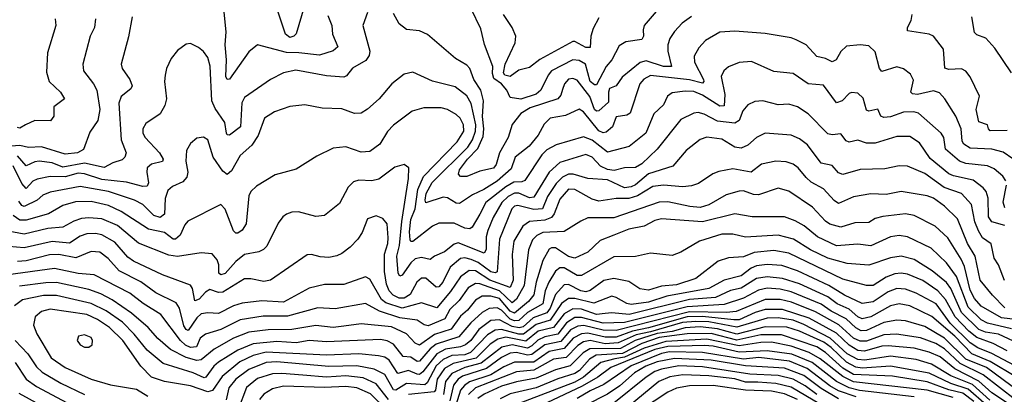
# Model space of a CAD drawing. Extents: x 1246169 to 1426871, y 660025 to 763458.
# Tile 106 of 256: x 1283395 to 1287952, y 704365 to 706102. Entities that reach past the tile are written whole.
import ezdxf

# ---------------------------------------------------------------- set-up
doc = ezdxf.new("R2010")
doc.units = 0

msp = doc.modelspace()

# ---------------------------------------------------------------- linework, layer by layer
at = {"layer": '0CON20XD'}
for points in [[(1284723.2, 706205), (1284674.4, 706035.6), (1284663.5, 706025), (1284645, 706019.6), (1284625, 706034.2), (1284581.8, 706165)], [(1284820.6, 706120.6), (1284840, 706075), (1284842.4, 706035), (1284867.5, 705975), (1284845, 705957.1), (1284782.5, 705937.5), (1284687.3, 705947.3), (1284629.5, 705949.5), (1284495, 705984.4), (1284455, 705952.1), (1284365, 705825.6), (1284355, 705824), (1284348.9, 705838.9), (1284352.2, 705915), (1284345.9, 705985), (1284350.7, 706045), (1284337.7, 706167.7)], [(1286341.2, 706138.8), (1286285.4, 706075), (1286280, 706055), (1286282.7, 706025), (1286275, 706010), (1286200.5, 705999.5), (1286170, 705980), (1286135.3, 705915), (1286109.1, 705885), (1286065, 705800.4), (1286055, 705798.9), (1286035, 705815.2), (1286013, 705895), (1285985, 705912), (1285955, 705915.9), (1285856.8, 705865), (1285840.5, 705845), (1285806.9, 705775), (1285785, 705756.7), (1285715, 705733.2), (1285665, 705740.8), (1285649, 705775), (1285625, 705804.7), (1285588.8, 705828.8), (1285582.5, 705852.5), (1285584.6, 705885), (1285546.4, 705986.4), (1285529.2, 706059.2), (1285485, 706152.5)], [(1283745.3, 706105), (1283740.8, 706065), (1283720, 706025), (1283686.2, 705895), (1283689.5, 705865), (1283736.4, 705805), (1283751.8, 705775), (1283766.2, 705685), (1283756.5, 705635), (1283719.3, 705580.7), (1283689.6, 705500.4), (1283662.5, 705485), (1283605, 705477.6), (1283495, 705512.1), (1283435, 705509), (1283395, 705519.1), (1283335.6, 705514.4)], [(1285004.2, 706135), (1284982.5, 706075), (1285014.7, 705955), (1285011.8, 705935), (1284996.9, 705913.1), (1284935, 705876.9), (1284908, 705842), (1284895, 705835.4), (1284815, 705841.6), (1284672.6, 705867.4), (1284615.3, 705854.7), (1284555, 705824.6), (1284435, 705741.4), (1284423.3, 705716.7), (1284417, 705605), (1284365, 705566.2), (1284355, 705568.1), (1284351.9, 705575), (1284344.4, 705625), (1284299.4, 705689.4), (1284283.8, 705725), (1284276.4, 705886.4), (1284265, 705925.8), (1284245, 705954.2), (1284222.8, 705972.8), (1284185, 705990.8), (1284165, 705988), (1284125, 705959.2), (1284095, 705921.2), (1284074.4, 705875), (1284068.1, 705845), (1284065.6, 705814.4), (1284074.5, 705735.5), (1284066.1, 705703.9), (1284045.3, 705664.7), (1283979.1, 705620.9), (1283964.5, 705595), (1283964.6, 705575), (1283975.4, 705555), (1284042.1, 705485), (1284059.3, 705455), (1284055, 705443.8), (1284005, 705431.6), (1283984.8, 705415.2), (1283982.4, 705395), (1283990.8, 705345), (1283985, 705330), (1283965, 705328.3), (1283888.6, 705348.6), (1283775, 705361.3), (1283695, 705387.8), (1283665, 705390.4), (1283605, 705373.3), (1283535.2, 705374.8), (1283475, 705362.4), (1283455, 705353.3), (1283425, 705319.7), (1283405, 705341.7), (1283365, 705424.4)], [(1283914.5, 706115), (1283898.5, 706021.5), (1283864.6, 705895), (1283869.1, 705875), (1283904.6, 705825), (1283914.6, 705795), (1283909.4, 705780.6), (1283864.2, 705745.8), (1283853, 705715), (1283864.3, 705545), (1283886.7, 705485), (1283881.8, 705465), (1283868.7, 705451.3), (1283825, 705438.5), (1283785, 705417), (1283695, 705436.2), (1283595, 705418.8), (1283545, 705437.8), (1283485, 705446.3), (1283465, 705443.5), (1283425, 705423.9), (1283385, 705470.1)], [(1283558.9, 706105), (1283561.1, 706075), (1283522.6, 705947.4), (1283519.1, 705859.1), (1283530.5, 705815), (1283583.6, 705765), (1283602, 705735), (1283552.1, 705697.9), (1283553.1, 705655), (1283537.6, 705632.4), (1283465, 705633.8), (1283420.9, 705615), (1283395, 705598.5), (1283385, 705601.8)], [(1286505, 706116.7), (1286461.8, 706085), (1286425, 706046.7), (1286403.8, 706015), (1286394.7, 705985), (1286394.3, 705955), (1286411.1, 705885), (1286375, 705884.6), (1286295, 705911), (1286267.2, 705902.8), (1286183.2, 705835), (1286155.5, 705795), (1286125, 705783.2), (1286119.6, 705765), (1286120.7, 705719.3), (1286075, 705679.8), (1286065, 705678), (1286055, 705685.9), (1286034.3, 705745), (1285975, 705821.2), (1285955, 705829.1), (1285935, 705825.3), (1285916.1, 705805), (1285907.7, 705777.7), (1285899, 705751), (1285885, 705734.3), (1285757.5, 705692.5), (1285715, 705666.6), (1285674.8, 705615.2), (1285656.2, 705555), (1285616.2, 705485), (1285599.4, 705430.6), (1285587.1, 705412.9), (1285525, 705400.2), (1285465, 705374.3), (1285435.3, 705375.3), (1285426.4, 705385), (1285430, 705405), (1285467.7, 705455), (1285515.9, 705504.1), (1285539.6, 705560.4), (1285543.6, 705595), (1285536.8, 705653.2), (1285542, 705725), (1285529.6, 705775), (1285497.2, 705825), (1285478.4, 705875), (1285465, 705890.4), (1285412.3, 705922.3), (1285282.3, 706032.3), (1285245, 706050.6), (1285185, 706055.9), (1285151.8, 706081.8), (1285125, 706130)], [(1286075, 706110), (1286049.1, 706060.9), (1286039.1, 706025), (1286035, 705971.9), (1286015, 705972.8), (1285965, 706000), (1285955, 706000), (1285802.5, 705917.5), (1285755, 705880.4), (1285705, 705867.3), (1285665, 705838.9), (1285640.6, 705845), (1285633.8, 705855), (1285641.5, 705895), (1285687.4, 705995), (1285690.8, 706025), (1285673.8, 706065), (1285634.2, 706125)], [(1287965, 705588.2), (1287886.4, 705586.4), (1287878.5, 705595), (1287874.4, 705615), (1287835, 705627.8), (1287821.7, 705685), (1287837.8, 705747.8), (1287795, 705837.1), (1287775, 705863.3), (1287755, 705873.8), (1287695, 705870), (1287677.1, 705877.1), (1287670.8, 705965), (1287624.3, 706025), (1287605, 706033.8), (1287505, 706050), (1287503.8, 706065), (1287521.8, 706098.2), (1287525.4, 706125)], [(1287985.6, 705855), (1287909.2, 705969.2), (1287866.6, 706016.6), (1287825, 706030.8), (1287815, 706042.5), (1287801.8, 706115)], [(1288036.5, 705426.5), (1287947.5, 705487.5), (1287895, 705501.7), (1287795, 705506.1), (1287765.3, 705525), (1287757.9, 705537.9), (1287753.2, 705595), (1287728.1, 705655), (1287677.8, 705735), (1287653.1, 705763.1), (1287625, 705771.1), (1287550, 705755), (1287527.2, 705757.2), (1287520.4, 705765), (1287531.5, 705821.5), (1287518.8, 705848.8), (1287485, 705874.4), (1287455, 705882.9), (1287385, 705861.1), (1287374.8, 705874.8), (1287355, 705952), (1287325, 705980), (1287285, 705985.5), (1287221.4, 705978.6), (1287195.3, 705954.7), (1287173.5, 705915), (1287155, 705905.5), (1287125, 705921.1), (1287085, 705931.3), (1287035, 705984.6), (1286988.9, 706008.9), (1286965, 706017.9), (1286845, 706036.8), (1286705, 706048.4), (1286635, 706043.8), (1286568.9, 706005), (1286538.7, 705971.3), (1286517, 705933), (1286518.8, 705905), (1286560.4, 705825), (1286561.8, 705815), (1286555, 705807.8), (1286495, 705823.5), (1286315, 705842.5), (1286283.9, 705826.1), (1286265.8, 705805), (1286221.2, 705668.8), (1286205, 705658.6), (1286155, 705651.5), (1286139.3, 705605), (1286109.5, 705580.5), (1286095, 705577.6), (1286075, 705586.6), (1286005, 705674.7), (1285985, 705686.7), (1285921.8, 705658.2), (1285850.5, 705645), (1285822.8, 705617.2), (1285795, 705566.2), (1285752.4, 705515), (1285688.8, 705465), (1285669.2, 705410.8), (1285605, 705353.9), (1285543.4, 705315), (1285490.3, 705289.7), (1285430.5, 705249.5), (1285415, 705250.8), (1285375, 705275.7), (1285355, 705278.7), (1285275, 705252.1), (1285271.1, 705265), (1285275.5, 705295.5), (1285303.2, 705346.8), (1285468.6, 705511.4), (1285490.2, 705545), (1285504.2, 705585), (1285506.6, 705615), (1285485, 705713.1), (1285465, 705749.3), (1285409.7, 705789.7), (1285306.2, 705816.2), (1285215, 705858.9), (1285175, 705849.1), (1285116.7, 705805)], [(1287959.8, 705355), (1287946.1, 705376.1), (1287905, 705410.2), (1287875, 705423.9), (1287775, 705435.2), (1287745, 705445.2), (1287680.9, 705500.9), (1287671.7, 705555), (1287659.5, 705575), (1287555, 705668), (1287534.2, 705674.2), (1287485, 705672.3), (1287425, 705651.8), (1287395, 705647.9), (1287380.6, 705655), (1287366.2, 705686.2), (1287325, 705677.3), (1287315, 705682.9), (1287298.3, 705738.3), (1287275, 705760.5), (1287245.6, 705764.4), (1287235, 705760), (1287202.5, 705725), (1287175, 705716.2), (1287115, 705797.9), (1287045, 705804.1), (1286975, 705852.1), (1286885, 705861.3), (1286782.8, 705907.2), (1286725, 705902.9), (1286675, 705883.5), (1286653.3, 705865), (1286641.5, 705838.5), (1286658.8, 705755), (1286655, 705702.7), (1286635, 705700.5), (1286555, 705752.2), (1286515, 705768.1), (1286475, 705770), (1286415, 705762.5), (1286393.6, 705746.4), (1286375, 705706.9), (1286330.4, 705665), (1286293.1, 705575), (1286216.6, 705513.4), (1286115, 705488.2), (1286045, 705543.4), (1286005, 705558.6), (1285878.2, 705521.8), (1285835, 705498.2), (1285811.4, 705475), (1285733, 705357), (1285719.6, 705350.4), (1285681.8, 705348.2), (1285645, 705326.6), (1285552.1, 705255), (1285525, 705200.7), (1285489.6, 705140.4), (1285478, 705132), (1285455, 705135.7), (1285405, 705158.9), (1285335, 705158.2), (1285305, 705144.6), (1285215, 705073.2), (1285205, 705072.9), (1285201.8, 705081.9), (1285198.3, 705118.3), (1285204.6, 705175), (1285225.4, 705225), (1285236.8, 705315), (1285263.9, 705375), (1285420.4, 705535), (1285450.4, 705585), (1285448.6, 705615), (1285433.4, 705645), (1285415, 705662.8), (1285375, 705685.9), (1285345, 705693.4), (1285265, 705692.7), (1285211.7, 705678.3), (1285125, 705612.7), (1285097, 705583), (1285061.8, 705525), (1285015, 705490.7), (1284975, 705487.3), (1284905, 705512.9), (1284845, 705506.5), (1284770.6, 705469.4), (1284675, 705409.2), (1284577.2, 705382.8), (1284490.1, 705329.9), (1284464.7, 705305.3), (1284455.3, 705284.7), (1284443.1, 705155), (1284425, 705125.5), (1284405, 705111.8), (1284395, 705112.2), (1284385, 705122.5), (1284345, 705222.9), (1284325, 705244.3), (1284172.3, 705167.7), (1284158.7, 705151.3), (1284136.7, 705103.3), (1284115.4, 705085), (1284105, 705083.9), (1284065, 705114.8), (1283990.5, 705130.5), (1283865, 705212.5), (1283805, 705240.9), (1283725, 705259), (1283652.6, 705257.4), (1283595, 705240.4), (1283528, 705202), (1283425, 705172.2), (1283395, 705172.2), (1283364.5, 705194.5)], [(1285116.7, 705805), (1285058.2, 705735), (1285005, 705686.7), (1284975, 705668.1), (1284945, 705667.5), (1284885, 705688.2), (1284795, 705691.8), (1284715, 705706.4), (1284645, 705699.2), (1284574.3, 705675), (1284528.5, 705645), (1284497.7, 705565), (1284469.9, 705520.1), (1284415, 705471.8), (1284375, 705400.6), (1284355, 705384.4), (1284335, 705398.8), (1284290.3, 705465), (1284265, 705544), (1284245, 705557.5), (1284215, 705552.5), (1284185, 705528), (1284166.9, 705495), (1284163.8, 705446.2), (1284172.9, 705395), (1284169, 705371), (1284150.2, 705349.8), (1284102.3, 705327.7), (1284080.1, 705309.9), (1284067.7, 705272.3), (1284065, 705200), (1284044.8, 705184.8), (1284015, 705193.3), (1283965.3, 705245), (1283925.7, 705265.7), (1283805, 705304.9), (1283675, 705329), (1283535, 705302.4), (1283501.6, 705288.4), (1283475.5, 705264.5), (1283415, 705236), (1283405, 705239.8), (1283390.1, 705260)], [(1287955, 705147.1), (1287894.3, 705164.3), (1287878.5, 705188.5), (1287878, 705275), (1287868.3, 705305), (1287855, 705322.5), (1287808.1, 705358.1), (1287717.1, 705377.1), (1287695, 705386.9), (1287608.9, 705458.9), (1287560.3, 705530.3), (1287515, 705560.3), (1287455, 705560), (1287355, 705528.7), (1287315, 705528.8), (1287275, 705542.8), (1287234.2, 705534.2), (1287220.7, 705540.7), (1287195, 705571.9), (1287155, 705568.5), (1287135, 705572.9), (1287045.2, 705665.2), (1286995, 705698.4), (1286955, 705709.7), (1286905, 705706.9), (1286835, 705725.4), (1286797.4, 705722.6), (1286765, 705706.5), (1286741.5, 705678.5), (1286724.7, 705635), (1286705, 705621.3), (1286625, 705632), (1286563.7, 705663.7), (1286535, 705671.4), (1286515, 705668.6), (1286455, 705638.7), (1286345, 705502.2), (1286275, 705433.5), (1286245, 705415.9), (1286195, 705414.8), (1286146.7, 705403.3), (1286115, 705407.4), (1286083.2, 705423.2), (1286044.1, 705465), (1286015, 705476.7), (1285895, 705439.6), (1285845, 705394.2), (1285775, 705278.9), (1285755, 705276), (1285705, 705297), (1285685, 705297.7), (1285655, 705281.6), (1285626.4, 705255), (1285585.9, 705185), (1285561.5, 705125), (1285554.3, 705095), (1285553.4, 705036.6), (1285545, 705019.7), (1285425, 705067.4), (1285405, 705061.7), (1285360.5, 705025), (1285315, 705006.2), (1285295, 704990.8), (1285255, 705000), (1285225, 704993.5), (1285204.8, 704975), (1285165, 704916.9), (1285155, 704913.5), (1285146.2, 704926.2), (1285140.9, 705005), (1285152.9, 705055), (1285163.8, 705166.2), (1285194.8, 705364.8), (1285195.4, 705415.4), (1285175, 705430.8), (1285131.5, 705418.5), (1285057.7, 705362.3), (1285025, 705355.3), (1284965, 705358.2), (1284940.1, 705349.9), (1284915.3, 705324.7), (1284875, 705250), (1284805, 705193.3), (1284765, 705189.5), (1284685, 705210.4), (1284655, 705209.1), (1284630.2, 705199.8), (1284612.7, 705187.3), (1284591.3, 705158.7), (1284538, 705052), (1284523.7, 705036.3), (1284501.2, 705025), (1284435, 705012.6), (1284395, 704980.7), (1284346.2, 704925), (1284325, 704918.7), (1284316, 704926), (1284316.5, 704965), (1284308.8, 704988.8), (1284285, 705016.7), (1284235, 705020.8), (1284125, 705004.7), (1284085, 705010.2), (1283945.2, 705065.2), (1283847, 705147), (1283775, 705178.3), (1283715, 705183.7), (1283679.9, 705180.1), (1283645, 705168.3), (1283595, 705139.6), (1283525, 705133.2), (1283415, 705108.2), (1283341.1, 705121.1)], [(1287953, 704893), (1287925.7, 704965), (1287905.8, 704995.8), (1287892.3, 705062.3), (1287851, 705091), (1287832.3, 705122.3), (1287816.2, 705165), (1287801, 705245), (1287755, 705296.7), (1287673.4, 705323.4), (1287585, 705388.6), (1287505, 705422.2), (1287465, 705424.1), (1287399.3, 705410.7), (1287285, 705406.5), (1287205, 705383.3), (1287185, 705391.5), (1287155, 705425.3), (1287105, 705435.9), (1287042.1, 705522.1), (1287005, 705550), (1286965, 705566), (1286845, 705575.4), (1286805, 705556), (1286765, 705520), (1286734.1, 705505.9), (1286705, 705511.4), (1286645, 705547.8), (1286575, 705556.9), (1286544.2, 705545.8), (1286479.1, 705495), (1286417.2, 705422.8), (1286305, 705387.4), (1286245, 705336.6), (1286225, 705326.6), (1286195, 705322.1), (1286115, 705358.7), (1286025, 705366.1), (1285956.2, 705386.2), (1285935, 705385.7), (1285907.8, 705372.2), (1285878.1, 705341.9), (1285838.5, 705281.5), (1285814.4, 705225.6), (1285775, 705221.5), (1285700.2, 705240.2), (1285685, 705237.3), (1285672.1, 705225), (1285615.5, 705085), (1285605, 704933.1), (1285595, 704928.5), (1285575, 704933.2), (1285516.4, 704976.4), (1285485, 704990.7), (1285455, 704997.4), (1285435.7, 704994.3), (1285387.6, 704955), (1285352.7, 704885), (1285335, 704863.2), (1285322, 704862), (1285275, 704903), (1285255, 704903.6), (1285232.6, 704885), (1285201.5, 704828.5), (1285175, 704811.2), (1285151.5, 704811.5), (1285122.7, 704825), (1285104.5, 704845), (1285092, 704875), (1285082.8, 704935), (1285083.5, 705015), (1285099, 705065), (1285100.7, 705090.7), (1285095.3, 705155.3), (1285075, 705180.8), (1285045, 705191.9), (1285005, 705178.6), (1284979.5, 705115), (1284959.1, 705085), (1284925, 705046.5), (1284885, 705017.5), (1284863.3, 705006.7), (1284825, 704999.6), (1284785, 705002.1), (1284745, 705013.5), (1284725, 705011.1), (1284555.8, 704894.2), (1284525, 704888), (1284465, 704900.6), (1284435, 704900.3), (1284335, 704838.4), (1284315, 704836.7), (1284275, 704850.4), (1284255, 704838.8), (1284225, 704806.7), (1284205, 704798.8), (1284195.2, 704855.2), (1284185, 704870.4), (1284055, 704919.2), (1283922, 704982), (1283895, 705001.4), (1283835, 705070.7), (1283775, 705103.7), (1283745, 705110), (1283705, 705108.6), (1283675, 705098.5), (1283625, 705065.5), (1283545, 705074), (1283415, 705044.5), (1283345, 705050.6)], [(1287955, 704766.5), (1287897.5, 704825), (1287841.4, 704895), (1287817.5, 705005), (1287782.2, 705065), (1287735, 705178.8), (1287675, 705237.8), (1287625.1, 705275.1), (1287595, 705285.9), (1287475, 705305.3), (1287405, 705292.1), (1287335, 705294.2), (1287255, 705280.3), (1287185, 705250.4), (1287165, 705263.2), (1287115, 705318), (1287058.7, 705348.7), (1287035, 705370), (1286998.5, 705415), (1286975, 705432.5), (1286943, 705443), (1286894.1, 705445.9), (1286827.7, 705432.3), (1286780, 705395), (1286695, 705410.7), (1286631.3, 705398.7), (1286602.7, 705387.3), (1286537.1, 705342.9), (1286505, 705330.9), (1286465, 705327.1), (1286375.2, 705334.8), (1286325, 705328.6), (1286254.6, 705285.4), (1286215, 705273.5), (1286155, 705272.3), (1286075, 705260.5), (1286045, 705269.6), (1285965, 705314), (1285935, 705315.7), (1285895, 705270), (1285868.6, 705201.4), (1285855.7, 705185), (1285825, 705172.8), (1285755, 705165.5), (1285724.3, 705145), (1285681.4, 705075), (1285673.5, 705013.5), (1285678.6, 704895), (1285665, 704859.8), (1285570.7, 704895), (1285505, 704936.8), (1285475, 704939.8), (1285435, 704910.2), (1285388.7, 704841.3), (1285325, 704766), (1285255, 704789.6), (1285165, 704764.4), (1285089.5, 704789.5), (1285070, 704805), (1285015, 704899.1), (1284995, 704909.2), (1284895, 704874.1), (1284805, 704874.1), (1284735, 704857.5), (1284615, 704792.7), (1284515, 704798.1), (1284425, 704788.1), (1284385, 704775.2), (1284315, 704740.2), (1284265, 704743.2), (1284235, 704737.7), (1284215, 704720), (1284175, 704661.3), (1284165, 704665.9), (1284155, 704683.3), (1284134.4, 704765), (1284119.4, 704789.4), (1284025.4, 704835), (1283955, 704886), (1283855, 704937), (1283804.1, 704995), (1283765, 705023.8), (1283725, 705027.4), (1283655, 704997.8), (1283575, 705012.5), (1283532, 705012), (1283425, 704984.6), (1283385, 704981.1)], [(1287955, 705230), (1287946.4, 705256.4), (1287962.2, 705335)], [(1288055, 704706.4), (1287939.6, 704719.6), (1287845, 704773.7), (1287815, 704810), (1287795, 704848.1), (1287767.6, 704957.6), (1287752.2, 704992.2), (1287690.2, 705090.2), (1287632.7, 705145), (1287535, 705193.3), (1287495, 705201.6), (1287389.9, 705190.1), (1287355, 705179.7), (1287325, 705161.6), (1287260.4, 705160.4), (1287195, 705140.5), (1287145, 705153.3), (1287125, 705167.2), (1287065, 705232.9), (1286955, 705307.3), (1286905, 705320.3), (1286815, 705290.2), (1286791.2, 705291.2), (1286745, 705309.1), (1286725, 705307.3), (1286665, 705289.2), (1286585, 705244), (1286545, 705230.9), (1286496, 705235), (1286395, 705257.3), (1286354.4, 705255.6), (1286145, 705182.7), (1286025, 705182.9), (1285991.5, 705168.5), (1285915, 705119.3), (1285816.9, 705115), (1285788.9, 705101.1), (1285768.4, 705081.6), (1285749.2, 705035), (1285729.9, 704870.1), (1285695, 704806.8), (1285675, 704789.3), (1285615.4, 704845.4), (1285525, 704876.8), (1285505, 704878.4), (1285471.3, 704858.7), (1285429.4, 704800.6), (1285385, 704758.8), (1285361.8, 704715), (1285285, 704682.9), (1285266.9, 704686.9), (1285235, 704708.9), (1285155, 704719.5), (1285060.2, 704750.2), (1284995, 704786.4), (1284855, 704762.1), (1284775, 704766.6), (1284635, 704726.7), (1284521.8, 704728.2), (1284415, 704709.8), (1284325, 704665.2), (1284255, 704643.3), (1284229.8, 704625), (1284212.6, 704585), (1284185, 704581.8), (1284162.4, 704592.4), (1284138.3, 704615), (1284047.8, 704735), (1283966.2, 704786.2), (1283904, 704834), (1283739, 704919), (1283665, 704924.5), (1283555, 704949), (1283341, 704919)], [(1287985, 704668.7), (1287875.1, 704695.1), (1287845, 704710.6), (1287785, 704768.7), (1287730.7, 704910.7), (1287684.6, 704974.6), (1287613.1, 705043.1), (1287505, 705095.8), (1287465, 705100.8), (1287425, 705095.3), (1287335, 705053.7), (1287275, 705061.9), (1287175, 705053.1), (1287087.5, 705095), (1287025.5, 705145.5), (1286985, 705169.5), (1286935, 705187.4), (1286785, 705188.3), (1286705, 705201.9), (1286555.5, 705164.5), (1286365, 705179.2), (1286335, 705170.7), (1286285.2, 705144.8), (1286215, 705131.3), (1286145, 705103.1), (1286081.7, 705078.3), (1286025, 705024.7), (1285965, 704996.1), (1285935, 705003.3), (1285875, 705044), (1285856, 705044), (1285845, 705037.5), (1285815.6, 704985), (1285784.7, 704885.3), (1285773.9, 704826.1), (1285750.2, 704795), (1285685, 704740.6), (1285665, 704750.1), (1285615, 704808.8), (1285575, 704820.9), (1285535, 704819.4), (1285505, 704801.5), (1285466.7, 704755), (1285435, 704727.4), (1285392.6, 704667.4), (1285315, 704642.9), (1285245, 704592.3), (1285225, 704602.4), (1285185.1, 704645.1), (1285115, 704677.5), (1284975, 704692.2), (1284895, 704680.9), (1284845, 704674.8), (1284765, 704684.8), (1284654.9, 704665.1), (1284544.2, 704664.2), (1284455, 704653.9), (1284385, 704625.9), (1284295.4, 704574.6), (1284235, 704524.8), (1284215, 704522.5), (1284165, 704535.2), (1284092.8, 704572.8), (1284033.8, 704623.8), (1283990, 704675), (1283911.8, 704741.8), (1283823.3, 704803.3), (1283770.8, 704830.8), (1283715, 704850.6), (1283565, 704883.3), (1283515, 704882.3), (1283394.1, 704865.9)], [(1287995, 704612.1), (1287925, 704643.5), (1287865, 704653.6), (1287835, 704665.6), (1287755, 704744.5), (1287704.3, 704855), (1287685, 704883.7), (1287618, 704938), (1287535, 704990), (1287475, 705005.2), (1287425, 704997.4), (1287325, 704963.2), (1287225, 704971.6), (1287135, 704995.8), (1287055.4, 705035.4), (1286976.2, 705083.8), (1286905, 705103), (1286754.2, 705094.2), (1286695, 705107.3), (1286645, 705107.1), (1286541.1, 705075), (1286455, 705023.8), (1286415, 705008.5), (1286315, 705018.8), (1286245, 705003.5), (1286145, 705002.2), (1285995, 704915.2), (1285975, 704916.6), (1285915, 704951.3), (1285895, 704952.1), (1285875, 704935.9), (1285843.3, 704885), (1285827.7, 704845), (1285815.5, 704784.5), (1285745, 704743.9), (1285705, 704707.1), (1285685, 704705.9), (1285665, 704714.2), (1285625, 704755.1), (1285605, 704765.4), (1285567.5, 704762.5), (1285535.3, 704745), (1285483.1, 704696.9), (1285427.8, 704632.2), (1285321.9, 704598.1), (1285294, 704576), (1285245, 704519.1), (1285235, 704517.9), (1285205, 704537.4), (1285170.3, 704540.3), (1285125, 704597.4), (1285095, 704613.6), (1285065, 704618.7), (1284815, 704608.8), (1284735, 704614.5), (1284675, 704604), (1284585, 704609.9), (1284475, 704599.9), (1284405, 704570.5), (1284315, 704513.5), (1284293.6, 704495), (1284256.8, 704445), (1284247.8, 704442.2), (1284198.2, 704465), (1284058.6, 704508.6), (1283985, 704570), (1283924.7, 704644.7), (1283870.4, 704700.4), (1283795, 704751.6), (1283725, 704786.1), (1283565, 704822.6), (1283505, 704823.2), (1283407.1, 704802.9), (1283370.7, 704775)], [(1287965, 704566.7), (1287901.1, 704601.1), (1287825, 704628.6), (1287788.1, 704658.1), (1287724.4, 704724.4), (1287680, 704805), (1287645.3, 704845.3), (1287575, 704892.2), (1287505, 704922.6), (1287475, 704927), (1287445, 704923), (1287405, 704907.6), (1287345, 704870), (1287315, 704870), (1287205, 704899.3), (1286955, 705019), (1286885, 705031.7), (1286795, 705022.5), (1286745, 705002.1), (1286675, 704997.6), (1286628.4, 704981.6), (1286525, 704902.4), (1286435, 704872.6), (1286365, 704865.8), (1286305, 704847.3), (1286265, 704854.8), (1286215, 704888.1), (1286145, 704901.3), (1286097.8, 704892.2), (1286035, 704846), (1286015, 704840), (1285991.4, 704845), (1285935, 704874.5), (1285915, 704872.3), (1285875, 704828.1), (1285849.6, 704765), (1285835, 704743.4), (1285771, 704719), (1285725, 704678.7), (1285707, 704673), (1285675, 704678.8), (1285615, 704710.3), (1285575, 704706.9), (1285519.5, 704665), (1285482.6, 704615), (1285458.6, 704595), (1285435, 704584.9), (1285365, 704575.1), (1285325, 704553.5), (1285261.2, 704468.8), (1285245, 704457.6), (1285235, 704457.9), (1285195, 704475.1), (1285145, 704461.6), (1285105, 704523.9), (1285085, 704536.8), (1285055, 704544.1), (1284965, 704553.5), (1284815, 704546.6), (1284535, 704560.1), (1284475, 704545.4), (1284414.2, 704515.8), (1284331.8, 704448.2), (1284287.6, 704382.4), (1284265, 704377), (1284185, 704405.2), (1284065, 704424), (1284005.2, 704445.2), (1283955.5, 704495.5), (1283871.3, 704615), (1283809.5, 704675), (1283755, 704711.6), (1283705, 704734.5), (1283535, 704760.5), (1283495, 704748.7), (1283466.4, 704725), (1283458.9, 704685), (1283473.5, 704645), (1283540.3, 704535), (1283605, 704489.2), (1283725, 704435.2), (1283815, 704409.8), (1283935, 704389.7), (1283987.4, 704357.4)], [(1288025.4, 704485), (1287895, 704555.1), (1287830.4, 704580.4), (1287795, 704603.1), (1287701.9, 704695), (1287637.6, 704785), (1287545, 704833.8), (1287495, 704852.3), (1287455, 704855.2), (1287415, 704840), (1287345, 704794.1), (1287295, 704786.1), (1287212.2, 704825), (1287139.9, 704869.9), (1286995, 704937.5), (1286922.7, 704962.7), (1286855, 704967), (1286805, 704960.9), (1286780.5, 704949.5), (1286735, 704914.2), (1286655, 704893.8), (1286585, 704855.5), (1286389.7, 704819.7), (1286305, 704792.2), (1286225, 704781.9), (1286205, 704785.7), (1286155, 704814.7), (1286135, 704819.5), (1286052.8, 704787.2), (1285965, 704809.9), (1285935, 704809.4), (1285903.3, 704786.7), (1285850.8, 704709.2), (1285785, 704688.5), (1285726.5, 704643.5), (1285705, 704643.4), (1285625, 704665.3), (1285595, 704662.6), (1285559.6, 704640.4), (1285481.7, 704558.3), (1285455, 704548.8), (1285395, 704544.5), (1285355, 704527), (1285322.9, 704497.1), (1285281.1, 704418.9), (1285270.3, 704409.7), (1285185, 704416), (1285135, 704384.5), (1285125, 704385.6), (1285085, 704457.3), (1285035, 704482.1), (1284955, 704497.8), (1284825, 704493.4), (1284585, 704515.4), (1284535, 704512.1), (1284455, 704480.5), (1284394.4, 704435), (1284362.3, 704395), (1284349.8, 704340.2)], [(1288005.7, 704445.7), (1287886.8, 704516.8), (1287802.6, 704552.6), (1287722.8, 704635), (1287616.5, 704726.5), (1287515, 704774.8), (1287465, 704784.5), (1287425, 704775.5), (1287335.1, 704724.9), (1287295, 704715.1), (1287275, 704724.9), (1287235, 704759.2), (1287178.4, 704785), (1287135, 704817.3), (1287005, 704877.5), (1286925, 704902.6), (1286855, 704909.5), (1286805, 704901.9), (1286735, 704857.5), (1286684.2, 704845.8), (1286615, 704813.4), (1286495, 704804.6), (1286215.5, 704735.5), (1286135, 704743.6), (1286105, 704740.4), (1286065, 704734.9), (1285995, 704759.9), (1285955, 704761.8), (1285915, 704737.8), (1285865, 704674.7), (1285795, 704657.5), (1285737.8, 704612.2), (1285645, 704629.6), (1285608.4, 704621.6), (1285572.2, 704597.8), (1285507, 704533), (1285401.6, 704508.4), (1285361.3, 704485), (1285327.4, 704435), (1285320, 704385), (1285313.2, 704376.8), (1285195, 704364.6)], [(1288025, 704375.5), (1287870, 704490), (1287775, 704528.1), (1287676.1, 704625), (1287585, 704680), (1287495, 704706.2), (1287455, 704709.5), (1287395, 704697.4), (1287315, 704661.4), (1287289.6, 704659.6), (1287265, 704672.8), (1287220.6, 704715), (1287150.7, 704750.7), (1287105, 704782.7), (1286965, 704840.6), (1286915, 704852.4), (1286855, 704856.9), (1286815, 704848.2), (1286745, 704810.5), (1286655, 704781), (1286485, 704771.4), (1286195, 704698.2), (1286095, 704694.9), (1285995, 704721.5), (1285965, 704720.6), (1285925, 704696.9), (1285885, 704644), (1285825, 704632.4), (1285793.5, 704616.5), (1285765, 704589.5), (1285745, 704579.7), (1285675, 704594.4), (1285626, 704584), (1285530, 704510), (1285455, 704490.1), (1285395, 704461.2), (1285365.9, 704424.1), (1285356.9, 704365)], [(1288005, 704337.9), (1287854.9, 704454.9), (1287748, 704508), (1287675, 704575.4), (1287635, 704601.1), (1287565, 704627.3), (1287453.7, 704643.7), (1287395, 704640.4), (1287315, 704612.3), (1287285, 704611.4), (1287255, 704626.1), (1287186.6, 704686.6), (1287078.1, 704748.1), (1286967.6, 704792.4), (1286915, 704804.4), (1286845, 704804.9), (1286711.3, 704748.7), (1286666, 704744), (1286495, 704747.8), (1286155, 704660.6), (1286095, 704663), (1286006.5, 704683.5), (1285978.3, 704681.7), (1285945, 704663.9), (1285899.8, 704610.2), (1285825, 704594.9), (1285765, 704549), (1285745, 704547.2), (1285695, 704558.5), (1285664.7, 704555.3), (1285625, 704535.4), (1285554.8, 704485.2), (1285445, 704448.7), (1285424.3, 704435), (1285402.8, 704407.2), (1285385.6, 704335)], [(1287985, 704311.5), (1287895, 704372.7), (1287835, 704426.2), (1287723.1, 704483.1), (1287655, 704538.8), (1287605, 704560.8), (1287535, 704578.8), (1287415, 704590.5), (1287385, 704588), (1287305, 704565.6), (1287275, 704568.9), (1287235, 704592.4), (1287175, 704648.3), (1287048.7, 704718.7), (1286925, 704759.1), (1286845, 704758.9), (1286798.4, 704745), (1286725, 704710.7), (1286700.1, 704709.9), (1286555, 704726.5), (1286485, 704724.4), (1286305, 704673.4), (1286231.6, 704658.4), (1286155, 704630.7), (1286105, 704630.1), (1286025, 704648.5), (1285994.6, 704645.4), (1285956.9, 704625), (1285915, 704577.9), (1285845, 704564.3), (1285775.2, 704514.8), (1285685, 704514.6), (1285635, 704492.3), (1285574.8, 704455), (1285477.3, 704422.7), (1285453.2, 704406.8), (1285435.6, 704385), (1285412.9, 704315)], [(1287885, 704337.9), (1287805, 704411), (1287705, 704450.6), (1287615, 704505.7), (1287545, 704526.1), (1287425, 704541.9), (1287306.2, 704523.8), (1287275, 704525.9), (1287225, 704553.4), (1287145.9, 704625.9), (1287025, 704689.3), (1286975, 704708.6), (1286905, 704719.7), (1286855, 704718.2), (1286715, 704675.9), (1286585, 704700.8), (1286525, 704702.5), (1286462.4, 704697.6), (1286315, 704654.4), (1286248.4, 704641.6), (1286165, 704603.7), (1286105, 704599.7), (1286035, 704614.9), (1286005, 704609.2), (1285978, 704591.9), (1285923.9, 704536.1), (1285865, 704527.5), (1285775, 704477.2), (1285695, 704470.1), (1285505, 704394.6), (1285471.7, 704365)], [(1287870.3, 704315), (1287785, 704389.5), (1287705, 704414.6), (1287605, 704462.8), (1287425, 704496), (1287295, 704487.1), (1287265, 704490.5), (1287221.4, 704515), (1287151.6, 704581.6), (1287116.3, 704606.3), (1287005, 704657.4), (1286946.2, 704676.2), (1286845, 704678.1), (1286715, 704644.6), (1286625, 704669.3), (1286545, 704678.1), (1286475, 704672.7), (1286415, 704656.5), (1286345, 704647.1), (1286243.2, 704615), (1286175, 704576.9), (1286033.2, 704576.8), (1286002.4, 704557.6), (1285942, 704498), (1285875, 704479.3), (1285785, 704440.3), (1285695, 704423.8), (1285625, 704402.6), (1285544.5, 704365.5), (1285514.8, 704345.2)], [(1287811.7, 704331.7), (1287759.8, 704369.8), (1287695.5, 704385.5), (1287595, 704423.6), (1287435, 704449.2), (1287255, 704457), (1287205, 704485.7), (1287125, 704558.4), (1287085, 704584.9), (1286921.6, 704641.6), (1286825, 704640.9), (1286715, 704616.8), (1286595, 704647.5), (1286485, 704646.3), (1286355, 704629.1), (1286275, 704600.7), (1286184.9, 704554.9), (1286063.3, 704546.7), (1286032.4, 704527.6), (1285985.9, 704475), (1285965, 704461.5), (1285885, 704437.6), (1285785, 704395.8), (1285665, 704367.5), (1285619.2, 704345)], [(1283373.9, 704613.9), (1283432.7, 704552.7), (1283472.6, 704492.6), (1283497.9, 704467.9), (1283585, 704416.7), (1283695, 704364)], [(1283715, 704584.2), (1283730, 704595), (1283732, 704615), (1283725, 704628), (1283695, 704641.4), (1283666.2, 704635), (1283660.8, 704615), (1283674, 704595), (1283695, 704584.2), (1283715, 704584.2)], [(1287715, 704350.9), (1287595, 704384.9), (1287255, 704422.8), (1287205, 704447.1), (1287099.8, 704530.2), (1287049.8, 704559.8), (1286965, 704588.9), (1286875, 704607.3), (1286825, 704605.6), (1286725, 704589.7), (1286575, 704621), (1286385, 704610.3), (1286285, 704579.4), (1286195, 704536.9), (1286149.5, 704529.5), (1286085, 704512.9), (1286004, 704445), (1285965, 704422.1), (1285648.8, 704301.2)], [(1287535, 704353.5), (1287282.6, 704382.6), (1287234.6, 704394.6), (1287175, 704424.2), (1287063.2, 704513.2), (1286969.1, 704550.9), (1286855, 704567.5), (1286725, 704560.5), (1286605, 704587.9), (1286565, 704591.6), (1286395, 704587.2), (1286335, 704572.8), (1286130.9, 704489.1), (1286070.8, 704445), (1285997.6, 704402.4), (1285834.9, 704325.1)], [(1287266.9, 704353.1), (1287185, 704381.1), (1287145, 704404.3), (1287040, 704485), (1286958.5, 704518.5), (1286815.5, 704535.5), (1286745, 704528.4), (1286555, 704558.8), (1286402.8, 704562.8), (1286365, 704555.1), (1286225, 704497.9), (1286099.3, 704410.7), (1286035, 704381.7), (1285975, 704345.1)], [(1283373.1, 704513.1), (1283425, 704434.8), (1283471.7, 704401.7), (1283614.6, 704325.4)], [(1287185, 704344.1), (1287105, 704391.6), (1287025, 704452.4), (1286935, 704486.8), (1286755, 704497.6), (1286595, 704522.8), (1286425, 704530.8), (1286346, 704516), (1286293.6, 704495), (1286240.2, 704465), (1286172.7, 704405), (1286115, 704365.7), (1286014.9, 704315.1)], [(1287085, 704363.7), (1287031.1, 704405), (1286975, 704434.9), (1286905, 704453.1), (1286775, 704458.9), (1286555, 704492.8), (1286445, 704496.8), (1286365, 704482.3), (1286335, 704471.2), (1286295, 704444.3), (1286145, 704323.7)], [(1285101, 704341), (1285045, 704413.4), (1284985, 704441.9), (1284905, 704451), (1284815, 704445.3), (1284705, 704453.3), (1284607.8, 704462.2), (1284565, 704459.5), (1284495, 704438.8), (1284445, 704396.9), (1284405.2, 704295)], [(1287162.2, 704282.2), (1286965, 704398), (1286895.3, 704415.3), (1286811.3, 704421.3), (1286755, 704421.1), (1286705, 704436.4), (1286585, 704451.4), (1286465, 704455.3), (1286404.3, 704445.7), (1286352.7, 704425), (1286175, 704277.8)], [(1285095, 704291.2), (1285018, 704368), (1284955.1, 704395.1), (1284905, 704402.1), (1284805, 704396.1), (1284615, 704402.5), (1284565, 704391.3), (1284525, 704366.5), (1284505, 704341.2)], [(1286995, 704341.3), (1286935, 704367.8), (1286875, 704379.2), (1286754.9, 704385.1), (1286605, 704406.6), (1286494.9, 704405.1), (1286435, 704393.2), (1286395.3, 704374.7), (1286268, 704292)], [(1283390.8, 704370.8), (1283565.4, 704275)]]:
    msp.add_lwpolyline(points, dxfattribs=at)

doc.saveas('drawing.dxf')
